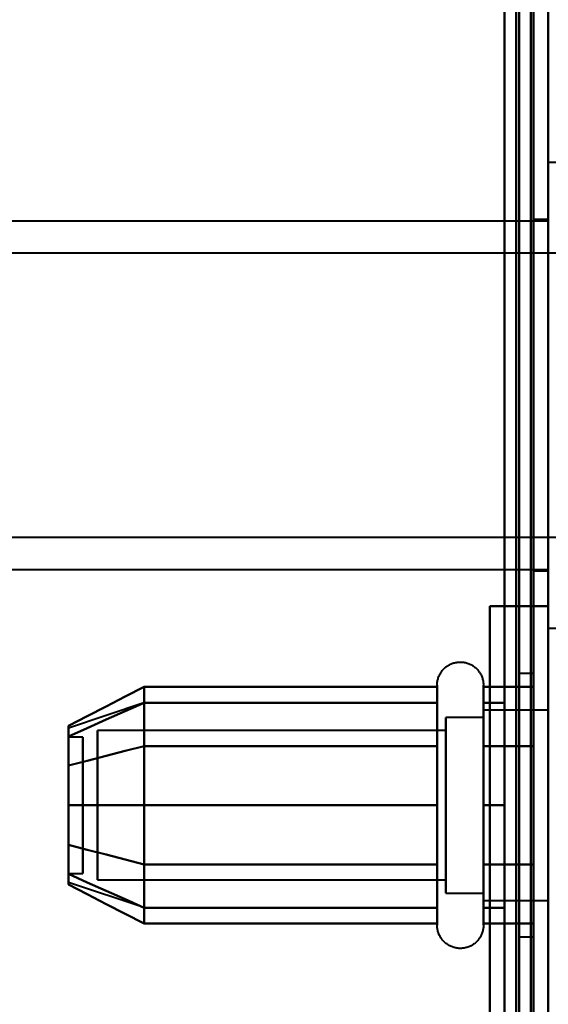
# Model space of a CAD drawing. Header units: millimetres. Extents: x -1352 to 2139, y -120 to 1046.
# Tile 72 of 77: x 567 to 585, y 863 to 896. Entities that reach past the tile are written whole.
import ezdxf

# ---------------------------------------------------------------- set-up
doc = ezdxf.new("R2010")
doc.units = ezdxf.units.MM
doc.layers.add('A-GENM', color=13, linetype='Continuous', lineweight=40)
doc.layers.add('G-IMPT', color=8, linetype='Continuous', lineweight=40)

# ---------------------------------------------------------------- blocks, each defined once
blk = doc.blocks.new('Maintenance r21 - Maintenance r21-755170-Avant')
at = {"layer": 'A-GENM'}
for p, q in [((585, 0), (585, 973.372)), ((585, 973.372), (585, 0))]:
    blk.add_line(p, q, dxfattribs=at)
blk = doc.blocks.new('Souche connecteur circulaire R23 - Souche connecteur circulaire R23-755164-Avant')
at = {"layer": 'A-GENM'}
blk.add_line((585, 927.5), (585, 770), dxfattribs=at)
blk = doc.blocks.new('NEXA 1000 CALQUES_dwg-755156-Avant')
at = {"layer": 'G-IMPT'}
for p, q in [((584.5, 921.872), (584.5, 616.883)), ((584.5, 921.872), (584.5, 604.872)), ((584.5, 604.872), (584.5, 921.872)), ((584.5, 604.872), (584.5, 921.872)), ((585, 604.872), (585, 921.872)), ((585, 921.872), (585, 604.872)), ((585, 921.872), (585, 604.872)), ((586.1, 891.322), (585, 891.322)), ((585, 883.372), (585, 891.322)), ((585, 891.322), (585, 883.372)), ((585, 889.322), (552.5, 889.322)), ((585, 889.372), (584.5, 889.372)), ((584.5, 883.372), (584.5, 889.372)), ((584.5, 889.372), (584.5, 883.372)), ((585, 883.372), (585, 889.372)), ((585, 889.322), (585, 883.372)), ((586.1, 888.222), (565.1, 888.222)), ((584.5, 877.372), (584.5, 883.372)), ((584.5, 883.372), (584.5, 877.372)), ((585, 883.372), (585, 877.422)), ((585, 875.422), (585, 883.372)), ((585, 877.372), (585, 883.372)), ((585, 883.372), (585, 875.422)), ((585, 882.872), (585, 878.194)), ((565.1, 878.522), (586.1, 878.522)), ((585, 878.194), (585, 808.194)), ((552.5, 877.422), (585, 877.422)), ((584.5, 877.372), (585, 877.372)), ((585, 876.172), (584.4, 876.172)), ((584.4, 876.172), (585, 876.172)), ((585, 875.422), (586.1, 875.422)), ((584.5, 873.872), (584, 873.872)), ((584, 873.872), (584, 869.372)), ((584, 869.372), (584, 873.872)), ((584.5, 873.872), (584.5, 864.872)), ((584.5, 873.872), (584.5, 864.872)), ((584.5, 869.372), (584.5, 873.872)), ((581.204, 871.422), (581.204, 873.472)), ((581.204, 871.422), (581.204, 873.472)), ((582.785, 873.472), (582.785, 871.422)), ((582.785, 873.472), (582.785, 871.422)), ((571.189, 872.867), (568.611, 872.008)), ((581.204, 865.272), (581.204, 872.923)), ((581.204, 867.322), (581.204, 872.923)), ((582.785, 872.923), (582.785, 865.272)), ((582.785, 872.923), (582.785, 867.322)), ((582.785, 872.372), (581.5, 872.372)), ((582.785, 872.372), (581.5, 872.372)), ((581.5, 872.372), (581.5, 870.872)), ((581.5, 866.774), (581.5, 872.372)), ((581.5, 872.372), (581.5, 870.872)), ((581.5, 867.872), (581.5, 872.372)), ((585, 872.622), (582.785, 872.622)), ((585, 872.622), (582.785, 872.622)), ((582.785, 872.622), (582.785, 870.997)), ((582.785, 867.747), (582.785, 872.622)), ((582.785, 872.622), (582.785, 870.997)), ((582.785, 866.558), (582.785, 872.622)), ((582.785, 867.872), (582.785, 872.372)), ((582.785, 872.372), (582.785, 867.872)), ((582.785, 872.372), (582.785, 866.774)), ((582.785, 866.774), (582.785, 872.372)), ((582.785, 872.187), (582.785, 866.122)), ((582.785, 872.187), (582.785, 867.747)), ((582.785, 866.122), (582.785, 872.187)), ((569.111, 871.702), (568.611, 871.702)), ((569.111, 871.702), (568.611, 871.702)), ((568.611, 867.054), (568.611, 871.702)), ((568.611, 871.702), (568.611, 867.054)), ((568.611, 867.248), (568.611, 871.702)), ((568.611, 871.702), (568.611, 867.248)), ((568.611, 867.042), (568.611, 871.691)), ((568.611, 871.691), (568.611, 867.042)), ((569.111, 867.054), (569.111, 871.702)), ((569.111, 871.702), (569.111, 867.054)), ((569.111, 871.702), (569.111, 867.248)), ((569.111, 867.248), (569.111, 871.702)), ((569.111, 867.042), (569.111, 871.691)), ((569.111, 871.691), (569.111, 867.042)), ((581.5, 871.921), (569.611, 871.921)), ((581.5, 871.921), (569.611, 871.921)), ((569.611, 867.165), (569.611, 871.921)), ((569.611, 871.921), (569.611, 867.165)), ((569.611, 871.921), (569.611, 868.098)), ((569.611, 868.098), (569.611, 871.921)), ((581.5, 871.97), (581.5, 867.872)), ((581.5, 866.372), (581.5, 871.97)), ((581.5, 871.97), (581.5, 866.372)), ((581.5, 867.165), (581.5, 871.921)), ((581.5, 871.921), (581.5, 867.165)), ((581.5, 871.921), (581.5, 868.098)), ((581.5, 868.098), (581.5, 871.921)), ((582.785, 871.97), (582.785, 866.372)), ((582.785, 866.372), (582.785, 871.97)), ((568.611, 867.042), (568.611, 871.496)), ((568.611, 871.496), (568.611, 867.042)), ((569.111, 871.496), (569.111, 867.042)), ((569.111, 867.042), (569.111, 871.496)), ((569.611, 866.824), (569.611, 871.579)), ((569.611, 871.579), (569.611, 866.824)), ((581.204, 865.822), (581.204, 871.422)), ((581.204, 865.272), (581.204, 871.422)), ((581.5, 866.824), (581.5, 871.579)), ((581.5, 871.579), (581.5, 866.824)), ((582.785, 871.422), (582.785, 865.822)), ((582.785, 871.422), (582.785, 865.272)), ((582.785, 870.997), (582.785, 866.558)), ((582.785, 866.122), (582.785, 870.997)), ((582.785, 870.997), (582.785, 866.122)), ((581.5, 870.872), (581.5, 866.372)), ((581.5, 870.872), (581.5, 866.774)), ((581.5, 866.372), (581.5, 870.872)), ((582.785, 866.372), (582.785, 870.872)), ((582.785, 870.872), (582.785, 866.372)), ((569.611, 870.646), (569.611, 866.824)), ((569.611, 866.824), (569.611, 870.646)), ((581.5, 870.646), (581.5, 866.824)), ((581.5, 866.824), (581.5, 870.646)), ((584, 869.372), (584, 864.872)), ((584, 864.872), (584, 869.372)), ((584.5, 864.872), (584.5, 869.372)), ((584.5, 864.872), (584.5, 869.372)), ((568.611, 867.042), (569.111, 867.042)), ((568.611, 867.042), (569.111, 867.042)), ((571.189, 865.877), (568.611, 866.737)), ((569.611, 866.824), (581.5, 866.824)), ((569.611, 866.824), (581.5, 866.824)), ((581.5, 866.372), (582.785, 866.372)), ((581.5, 866.372), (582.785, 866.372)), ((582.785, 866.122), (585, 866.122)), ((582.785, 866.122), (585, 866.122)), ((584, 864.872), (584.5, 864.872))]:
    blk.add_line(p, q, dxfattribs=at)
at = {"layer": 'G-IMPT', "flags": 128}
for points in [[(584.4, 972.772), (584.4, 761.822), (584.4, 550.872), (584.4, 339.922), (584.4, 128.972)], [(584.4, 972.772), (584.4, 761.822), (584.4, 550.872), (584.4, 339.922), (584.4, 128.972)], [(584.4, 128.972), (584.4, 339.922), (584.4, 550.872), (584.4, 761.822), (584.4, 972.772)], [(584.5, 128.972), (584.5, 339.922), (584.5, 550.872), (584.5, 761.822), (584.5, 972.772)], [(585, 972.772), (585, 948.622), (585, 924.472), (585, 900.322), (585, 876.172)], [(585, 128.972), (585, 339.922), (585, 550.872), (585, 761.822), (585, 972.772)], [(583.9, 129.472), (583.9, 340.172), (583.9, 550.872), (583.9, 761.572), (583.9, 972.272)], [(583.9, 129.472), (583.9, 340.172), (583.9, 550.872), (583.9, 761.572), (583.9, 972.272)], [(583.9, 972.272), (583.9, 761.572), (583.9, 550.872), (583.9, 340.172), (583.9, 129.472)], [(584, 972.272), (584, 761.572), (584, 550.872), (584, 340.172), (584, 129.472)], [(584, 129.472), (584, 340.172), (584, 550.872), (584, 761.572), (584, 972.272)], [(584, 972.272), (584, 761.572), (584, 550.872), (584, 340.172), (584, 129.472)], [(584.5, 972.272), (584.5, 761.572), (584.5, 550.872), (584.5, 340.172), (584.5, 129.472)], [(584.5, 129.472), (584.5, 340.172), (584.5, 550.872), (584.5, 761.572), (584.5, 972.272)], [(584.5, 129.472), (584.5, 340.172), (584.5, 550.872), (584.5, 761.572), (584.5, 972.272)], [(584.5, 972.272), (584.5, 761.572), (584.5, 550.872), (584.5, 340.172), (584.5, 129.472)], [(584.5, 972.272), (584.5, 761.572), (584.5, 550.872), (584.5, 340.172), (584.5, 129.472)], [(584.5, 129.472), (584.5, 340.172), (584.5, 550.872), (584.5, 761.572), (584.5, 972.272)], [(584.4, 937.772), (584.4, 922.372), (584.4, 906.972), (584.4, 891.572), (584.4, 876.172)], [(584.4, 876.172), (584.4, 891.572), (584.4, 906.972), (584.4, 922.372), (584.4, 937.772)], [(584.4, 937.772), (584.4, 922.372), (584.4, 906.972), (584.4, 891.572), (584.4, 876.172)], [(584.4, 128.972), (584.4, 331.172), (584.4, 533.372), (584.4, 735.572), (584.4, 937.772)], [(584.4, 128.972), (584.4, 331.172), (584.4, 533.372), (584.4, 735.572), (584.4, 937.772)], [(584.4, 937.772), (584.4, 735.572), (584.4, 533.372), (584.4, 331.172), (584.4, 128.972)], [(584.5, 876.172), (584.5, 891.572), (584.5, 906.972), (584.5, 922.372), (584.5, 937.772)], [(584.5, 937.772), (584.5, 735.572), (584.5, 533.372), (584.5, 331.172), (584.5, 128.972)], [(585, 876.172), (585, 891.572), (585, 906.972), (585, 922.372), (585, 937.772)], [(585, 937.772), (585, 735.572), (585, 533.372), (585, 331.172), (585, 128.972)], [(585, 128.972), (585, 331.172), (585, 533.372), (585, 735.572), (585, 937.772)], [(585, 937.772), (585, 922.372), (585, 906.972), (585, 891.572), (585, 876.172)], [(583.5, 937.272), (583.5, 735.322), (583.5, 533.372), (583.5, 331.422), (583.5, 129.472)], [(583.5, 129.472), (583.5, 331.422), (583.5, 533.372), (583.5, 735.322), (583.5, 937.272)], [(583.5, 937.272), (583.5, 921.997), (583.5, 906.722), (583.5, 891.447), (583.5, 876.172)], [(583.5, 876.172), (583.5, 891.447), (583.5, 906.722), (583.5, 921.997), (583.5, 937.272)], [(583.5, 937.272), (583.5, 921.997), (583.5, 906.722), (583.5, 891.447), (583.5, 876.172)], [(583.5, 129.472), (583.5, 331.422), (583.5, 533.372), (583.5, 735.322), (583.5, 937.272)], [(583.5, 876.172), (583.5, 891.447), (583.5, 906.722), (583.5, 921.997), (583.5, 937.272)], [(583.5, 937.272), (583.5, 735.322), (583.5, 533.372), (583.5, 331.422), (583.5, 129.472)], [(583.5, 903.372), (583.5, 873.372), (583.5, 843.372), (583.5, 813.372), (583.5, 783.372)], [(583.5, 783.372), (583.5, 813.372), (583.5, 843.372), (583.5, 873.372), (583.5, 903.372)], [(583.5, 903.372), (583.5, 873.372), (583.5, 843.372), (583.5, 813.372), (583.5, 783.372)], [(583.5, 783.372), (583.5, 813.372), (583.5, 843.372), (583.5, 873.372), (583.5, 903.372)], [(584.5, 783.372), (584.5, 813.372), (584.5, 843.372), (584.5, 873.372), (584.5, 903.372)], [(584.5, 903.372), (584.5, 873.372), (584.5, 843.372), (584.5, 813.372), (584.5, 783.372)], [(584.5, 783.372), (584.5, 813.372), (584.5, 843.372), (584.5, 873.372), (584.5, 903.372)], [(584.5, 903.372), (584.5, 873.372), (584.5, 843.372), (584.5, 813.372), (584.5, 783.372)], [(585, 803.872), (585, 823.622), (585, 843.372), (585, 863.122), (585, 882.872)], [(584.5, 876.172), (584.125, 876.172), (583.75, 876.172), (583.375, 876.172), (583, 876.172)], [(583, 876.172), (583.125, 876.172), (583.25, 876.172), (583.375, 876.172), (583.5, 876.172)], [(583, 876.172), (583.375, 876.172), (583.75, 876.172), (584.125, 876.172), (584.5, 876.172)], [(583, 810.572), (583, 826.972), (583, 843.372), (583, 859.772), (583, 876.172)], [(583.5, 876.172), (583.375, 876.172), (583.25, 876.172), (583.125, 876.172), (583, 876.172)], [(583, 876.172), (583, 859.772), (583, 843.372), (583, 826.972), (583, 810.572)], [(583, 810.572), (583, 826.972), (583, 843.372), (583, 859.772), (583, 876.172)], [(583, 876.172), (583.35, 876.172), (583.7, 876.172), (584.05, 876.172), (584.4, 876.172)], [(585, 876.172), (584.5, 876.172), (584, 876.172), (583.5, 876.172), (583, 876.172)], [(583, 876.172), (583, 859.772), (583, 843.372), (583, 826.972), (583, 810.572)], [(583, 876.172), (583, 859.772), (583, 843.372), (583, 826.972), (583, 810.572)], [(583, 810.572), (583, 826.972), (583, 843.372), (583, 859.772), (583, 876.172)], [(584.4, 876.172), (584.05, 876.172), (583.7, 876.172), (583.35, 876.172), (583, 876.172)], [(583, 876.172), (583.5, 876.172), (584, 876.172), (584.5, 876.172), (585, 876.172)], [(583.5, 876.172), (583.738, 876.172), (583.975, 876.172), (584.213, 876.172), (584.45, 876.172)], [(584.4, 876.172), (584.175, 876.172), (583.95, 876.172), (583.725, 876.172), (583.5, 876.172)], [(584.45, 876.172), (584.463, 876.172), (584.475, 876.172), (584.488, 876.172), (584.5, 876.172)], [(584.5, 876.172), (584.5, 859.772), (584.5, 843.372), (584.5, 826.972), (584.5, 810.572)], [(584.5, 810.572), (584.5, 826.972), (584.5, 843.372), (584.5, 859.772), (584.5, 876.172)], [(585, 876.172), (585, 859.772), (585, 843.372), (585, 826.972), (585, 810.572)], [(585, 876.172), (585, 859.772), (585, 843.372), (585, 826.972), (585, 810.572)], [(581.204, 873.472), (581.205, 873.504), (581.207, 873.535), (581.21, 873.567), (581.214, 873.598), (581.22, 873.629), (581.227, 873.66), (581.235, 873.691), (581.244, 873.721), (581.255, 873.751), (581.267, 873.78), (581.28, 873.809), (581.294, 873.837), (581.309, 873.865), (581.325, 873.892), (581.342, 873.919), (581.361, 873.944), (581.38, 873.969), (581.4, 873.993), (581.422, 874.017), (581.444, 874.039), (581.467, 874.061), (581.491, 874.082), (581.516, 874.101), (581.541, 874.12), (581.568, 874.137), (581.595, 874.154), (581.622, 874.169), (581.65, 874.184), (581.679, 874.197), (581.708, 874.209), (581.738, 874.22), (581.768, 874.23), (581.799, 874.238), (581.829, 874.245), (581.86, 874.251), (581.892, 874.256), (581.923, 874.259), (581.955, 874.262), (581.986, 874.263), (582.018, 874.262), (582.049, 874.261), (582.081, 874.258), (582.112, 874.254), (582.143, 874.249), (582.174, 874.242), (582.205, 874.234), (582.235, 874.225), (582.265, 874.215), (582.295, 874.204), (582.324, 874.191), (582.352, 874.177), (582.38, 874.162), (582.407, 874.146), (582.434, 874.129), (582.46, 874.111), (582.485, 874.092), (582.509, 874.072), (582.533, 874.051), (582.556, 874.029), (582.578, 874.006), (582.598, 873.982), (582.618, 873.958), (582.637, 873.933), (582.655, 873.907), (582.672, 873.88), (582.688, 873.852), (582.702, 873.824), (582.716, 873.796), (582.728, 873.767), (582.739, 873.737), (582.749, 873.707), (582.758, 873.677), (582.766, 873.646), (582.772, 873.615), (582.777, 873.584), (582.781, 873.552), (582.784, 873.521), (582.785, 873.489), (582.785, 873.472)], [(581.204, 873.472), (581.205, 873.504), (581.207, 873.535), (581.21, 873.567), (581.214, 873.598), (581.22, 873.629), (581.227, 873.66), (581.235, 873.691), (581.244, 873.721), (581.255, 873.751), (581.267, 873.78), (581.28, 873.809), (581.294, 873.837), (581.309, 873.865), (581.325, 873.892), (581.342, 873.919), (581.361, 873.944), (581.38, 873.969), (581.4, 873.993), (581.422, 874.017), (581.444, 874.039), (581.467, 874.061), (581.491, 874.082), (581.516, 874.101), (581.541, 874.12), (581.568, 874.137), (581.595, 874.154), (581.622, 874.169), (581.65, 874.184), (581.679, 874.197), (581.708, 874.209), (581.738, 874.22), (581.768, 874.23), (581.799, 874.238), (581.829, 874.245), (581.86, 874.251), (581.892, 874.256), (581.923, 874.259), (581.955, 874.262), (581.986, 874.263), (582.018, 874.262), (582.049, 874.261), (582.081, 874.258), (582.112, 874.254), (582.143, 874.249), (582.174, 874.242), (582.205, 874.234), (582.235, 874.225), (582.265, 874.215), (582.295, 874.204), (582.324, 874.191), (582.352, 874.177), (582.38, 874.162), (582.407, 874.146), (582.434, 874.129), (582.46, 874.111), (582.485, 874.092), (582.509, 874.072), (582.533, 874.051), (582.556, 874.029), (582.578, 874.006), (582.598, 873.982), (582.618, 873.958), (582.637, 873.933), (582.655, 873.907), (582.672, 873.88), (582.688, 873.852), (582.702, 873.824), (582.716, 873.796), (582.728, 873.767), (582.739, 873.737), (582.749, 873.707), (582.758, 873.677), (582.766, 873.646), (582.772, 873.615), (582.777, 873.584), (582.781, 873.552), (582.784, 873.521), (582.785, 873.489), (582.785, 873.472)], [(571.204, 873.414), (570.556, 873.081), (569.908, 872.748), (569.259, 872.414), (568.611, 872.081)], [(568.611, 872.081), (569.259, 872.414), (569.908, 872.748), (570.556, 873.081), (571.204, 873.414)], [(571.204, 871.393), (571.204, 871.898), (571.204, 872.403), (571.204, 872.909), (571.204, 873.414)], [(571.204, 873.414), (573.704, 873.414), (576.204, 873.414), (578.704, 873.414), (581.204, 873.414)], [(571.204, 873.414), (571.204, 872.909), (571.204, 872.403), (571.204, 871.898), (571.204, 871.393)], [(581.204, 873.414), (578.704, 873.414), (576.204, 873.414), (573.704, 873.414), (571.204, 873.414)], [(571.204, 871.393), (571.204, 871.898), (571.204, 872.403), (571.204, 872.909), (571.204, 873.414)], [(571.204, 873.414), (571.204, 872.909), (571.204, 872.403), (571.204, 871.898), (571.204, 871.393)], [(581.204, 873.472), (581.204, 873.469), (581.204, 873.459), (581.204, 873.443), (581.204, 873.42), (581.204, 873.391), (581.204, 873.355), (581.204, 873.313), (581.204, 873.264), (581.204, 873.209), (581.204, 873.149), (581.204, 873.082), (581.204, 873.009), (581.204, 872.93), (581.204, 872.923)], [(581.204, 865.822), (581.204, 865.906), (581.204, 865.997), (581.204, 866.093), (581.204, 866.194), (581.204, 866.3), (581.204, 866.411), (581.204, 866.526), (581.204, 866.647), (581.204, 866.771), (581.204, 866.9), (581.204, 867.033), (581.204, 867.169), (581.204, 867.31), (581.204, 867.453), (581.204, 867.599), (581.204, 867.749), (581.204, 867.9), (581.204, 868.055), (581.204, 868.211), (581.204, 868.369), (581.204, 868.529), (581.204, 868.69), (581.204, 868.852), (581.204, 869.015), (581.204, 869.179), (581.204, 869.343), (581.204, 869.507), (581.204, 869.671), (581.204, 869.834), (581.204, 869.996), (581.204, 870.158), (581.204, 870.318), (581.204, 870.477), (581.204, 870.634), (581.204, 870.789), (581.204, 870.942), (581.204, 871.092), (581.204, 871.239), (581.204, 871.384), (581.204, 871.525), (581.204, 871.663), (581.204, 871.797), (581.204, 871.927), (581.204, 872.054), (581.204, 872.175), (581.204, 872.293), (581.204, 872.406), (581.204, 872.513), (581.204, 872.616), (581.204, 872.714), (581.204, 872.806), (581.204, 872.893), (581.204, 872.974), (581.204, 873.05), (581.204, 873.119), (581.204, 873.183), (581.204, 873.24), (581.204, 873.292), (581.204, 873.337), (581.204, 873.375), (581.204, 873.408), (581.204, 873.433), (581.204, 873.453), (581.204, 873.465), (581.204, 873.472), (581.204, 873.472)], [(581.204, 873.472), (581.204, 873.469), (581.204, 873.459), (581.204, 873.443), (581.204, 873.42), (581.204, 873.391), (581.204, 873.355), (581.204, 873.313), (581.204, 873.264), (581.204, 873.209), (581.204, 873.149), (581.204, 873.082), (581.204, 873.009), (581.204, 872.93), (581.204, 872.846), (581.204, 872.756), (581.204, 872.661), (581.204, 872.56), (581.204, 872.455), (581.204, 872.344), (581.204, 872.229), (581.204, 872.109), (581.204, 871.985), (581.204, 871.856), (581.204, 871.724), (581.204, 871.588), (581.204, 871.448), (581.204, 871.422)], [(581.204, 867.322), (581.204, 867.466), (581.204, 867.613), (581.204, 867.762), (581.204, 867.914), (581.204, 868.069), (581.204, 868.225), (581.204, 868.383), (581.204, 868.543), (581.204, 868.705), (581.204, 868.867), (581.204, 869.03), (581.204, 869.194), (581.204, 869.358), (581.204, 869.522), (581.204, 869.685), (581.204, 869.848), (581.204, 870.011), (581.204, 870.172), (581.204, 870.333), (581.204, 870.491), (581.204, 870.648), (581.204, 870.803), (581.204, 870.955), (581.204, 871.105), (581.204, 871.252), (581.204, 871.397), (581.204, 871.538), (581.204, 871.675), (581.204, 871.809), (581.204, 871.939), (581.204, 872.065), (581.204, 872.186), (581.204, 872.303), (581.204, 872.415), (581.204, 872.523), (581.204, 872.625), (581.204, 872.723), (581.204, 872.814), (581.204, 872.901), (581.204, 872.981), (581.204, 873.056), (581.204, 873.125), (581.204, 873.188), (581.204, 873.245), (581.204, 873.296), (581.204, 873.34), (581.204, 873.378), (581.204, 873.41), (581.204, 873.435), (581.204, 873.454), (581.204, 873.466), (581.204, 873.472)], [(581.204, 873.414), (581.204, 872.909), (581.204, 872.403), (581.204, 871.898), (581.204, 871.393)], [(581.204, 871.393), (581.204, 871.898), (581.204, 872.403), (581.204, 872.909), (581.204, 873.414)], [(582.785, 873.472), (582.785, 873.469), (582.785, 873.459), (582.785, 873.443), (582.785, 873.42), (582.785, 873.391), (582.785, 873.355), (582.785, 873.313), (582.785, 873.264), (582.785, 873.209), (582.785, 873.149), (582.785, 873.082), (582.785, 873.009), (582.785, 872.93), (582.785, 872.846), (582.785, 872.756), (582.785, 872.661), (582.785, 872.56), (582.785, 872.455), (582.785, 872.344), (582.785, 872.229), (582.785, 872.109), (582.785, 871.985), (582.785, 871.856), (582.785, 871.724), (582.785, 871.588), (582.785, 871.448), (582.785, 871.305), (582.785, 871.159), (582.785, 871.01), (582.785, 870.858), (582.785, 870.704), (582.785, 870.548), (582.785, 870.39), (582.785, 870.23), (582.785, 870.069), (582.785, 869.907), (582.785, 869.744), (582.785, 869.58), (582.785, 869.417), (582.785, 869.253), (582.785, 869.089), (582.785, 868.925), (582.785, 868.763), (582.785, 868.601), (582.785, 868.441), (582.785, 868.282), (582.785, 868.125), (582.785, 867.969), (582.785, 867.817), (582.785, 867.666), (582.785, 867.518), (582.785, 867.374), (582.785, 867.232), (582.785, 867.094), (582.785, 866.959), (582.785, 866.829), (582.785, 866.702), (582.785, 866.58), (582.785, 866.462), (582.785, 866.349), (582.785, 866.241), (582.785, 866.137), (582.785, 866.039), (582.785, 865.946), (582.785, 865.859), (582.785, 865.822)], [(582.785, 872.923), (582.785, 873.002), (582.785, 873.075), (582.785, 873.143), (582.785, 873.204), (582.785, 873.26), (582.785, 873.309), (582.785, 873.351), (582.785, 873.388), (582.785, 873.418), (582.785, 873.441), (582.785, 873.458), (582.785, 873.468), (582.785, 873.472)], [(582.785, 873.472), (582.785, 873.469), (582.785, 873.459), (582.785, 873.443), (582.785, 873.42), (582.785, 873.391), (582.785, 873.355), (582.785, 873.313), (582.785, 873.264), (582.785, 873.209), (582.785, 873.149), (582.785, 873.082), (582.785, 873.009), (582.785, 872.93), (582.785, 872.846), (582.785, 872.756), (582.785, 872.661), (582.785, 872.56), (582.785, 872.455), (582.785, 872.344), (582.785, 872.229), (582.785, 872.109), (582.785, 871.985), (582.785, 871.856), (582.785, 871.724), (582.785, 871.588), (582.785, 871.448), (582.785, 871.305), (582.785, 871.159), (582.785, 871.01), (582.785, 870.858), (582.785, 870.704), (582.785, 870.548), (582.785, 870.39), (582.785, 870.23), (582.785, 870.069), (582.785, 869.907), (582.785, 869.744), (582.785, 869.58), (582.785, 869.417), (582.785, 869.253), (582.785, 869.089), (582.785, 868.925), (582.785, 868.763), (582.785, 868.601), (582.785, 868.441), (582.785, 868.282), (582.785, 868.125), (582.785, 867.969), (582.785, 867.817), (582.785, 867.666), (582.785, 867.518), (582.785, 867.374), (582.785, 867.322)], [(582.785, 871.422), (582.785, 871.563), (582.785, 871.7), (582.785, 871.833), (582.785, 871.962), (582.785, 872.087), (582.785, 872.208), (582.785, 872.324), (582.785, 872.435), (582.785, 872.542), (582.785, 872.643), (582.785, 872.739), (582.785, 872.83), (582.785, 872.916), (582.785, 872.995), (582.785, 873.069), (582.785, 873.137), (582.785, 873.199), (582.785, 873.255), (582.785, 873.304), (582.785, 873.348), (582.785, 873.385), (582.785, 873.415), (582.785, 873.439), (582.785, 873.457), (582.785, 873.468), (582.785, 873.472)], [(584.5, 873.414), (584.071, 873.414), (583.643, 873.414), (583.214, 873.414), (582.785, 873.414)], [(582.785, 873.414), (582.785, 872.909), (582.785, 872.403), (582.785, 871.898), (582.785, 871.393)], [(582.785, 871.393), (582.785, 871.898), (582.785, 872.403), (582.785, 872.909), (582.785, 873.414)], [(582.785, 873.414), (583.214, 873.414), (583.643, 873.414), (584.071, 873.414), (584.5, 873.414)], [(584.5, 871.393), (584.5, 871.898), (584.5, 872.403), (584.5, 872.909), (584.5, 873.414)], [(584.5, 873.414), (584.5, 872.909), (584.5, 872.403), (584.5, 871.898), (584.5, 871.393)], [(584.5, 871.393), (584.5, 871.898), (584.5, 872.403), (584.5, 872.909), (584.5, 873.414)], [(584.5, 873.414), (584.5, 872.909), (584.5, 872.403), (584.5, 871.898), (584.5, 871.393)], [(568.611, 871.718), (569.259, 872.007), (569.908, 872.295), (570.556, 872.584), (571.204, 872.872)], [(568.611, 871.718), (569.259, 872.007), (569.908, 872.295), (570.556, 872.584), (571.204, 872.872)], [(571.204, 872.872), (570.556, 872.584), (569.908, 872.295), (569.259, 872.007), (568.611, 871.718)], [(571.204, 872.872), (570.556, 872.584), (569.908, 872.295), (569.259, 872.007), (568.611, 871.718)], [(571.204, 869.372), (571.204, 870.247), (571.204, 871.122), (571.204, 871.997), (571.204, 872.872)], [(571.204, 872.872), (573.704, 872.872), (576.204, 872.872), (578.704, 872.872), (581.204, 872.872)], [(571.204, 872.872), (573.704, 872.872), (576.204, 872.872), (578.704, 872.872), (581.204, 872.872)], [(581.204, 872.872), (578.704, 872.872), (576.204, 872.872), (573.704, 872.872), (571.204, 872.872)], [(571.204, 872.872), (571.204, 871.997), (571.204, 871.122), (571.204, 870.247), (571.204, 869.372)], [(581.204, 872.872), (578.704, 872.872), (576.204, 872.872), (573.704, 872.872), (571.204, 872.872)], [(571.204, 872.872), (571.204, 871.997), (571.204, 871.122), (571.204, 870.247), (571.204, 869.372)], [(571.204, 869.372), (571.204, 870.247), (571.204, 871.122), (571.204, 871.997), (571.204, 872.872)], [(581.204, 872.923), (581.204, 872.838), (581.204, 872.748), (581.204, 872.652), (581.204, 872.551), (581.204, 872.445), (581.204, 872.334), (581.204, 872.218), (581.204, 872.098), (581.204, 871.973), (581.204, 871.844), (581.204, 871.712), (581.204, 871.575), (581.204, 871.435), (581.204, 871.292), (581.204, 871.145), (581.204, 870.996), (581.204, 870.844), (581.204, 870.69), (581.204, 870.534), (581.204, 870.376), (581.204, 870.216), (581.204, 870.055), (581.204, 869.892), (581.204, 869.729), (581.204, 869.566), (581.204, 869.402), (581.204, 869.238), (581.204, 869.074), (581.204, 868.911), (581.204, 868.748), (581.204, 868.587), (581.204, 868.426), (581.204, 868.268), (581.204, 868.111), (581.204, 867.956), (581.204, 867.803), (581.204, 867.653), (581.204, 867.505), (581.204, 867.361), (581.204, 867.219), (581.204, 867.082), (581.204, 866.948), (581.204, 866.817), (581.204, 866.691), (581.204, 866.569), (581.204, 866.452), (581.204, 866.339), (581.204, 866.231), (581.204, 866.128), (581.204, 866.031), (581.204, 865.938), (581.204, 865.851), (581.204, 865.77), (581.204, 865.695), (581.204, 865.625), (581.204, 865.562), (581.204, 865.504), (581.204, 865.453), (581.204, 865.408), (581.204, 865.369), (581.204, 865.337), (581.204, 865.311), (581.204, 865.292), (581.204, 865.279), (581.204, 865.273), (581.204, 865.272)], [(581.204, 872.872), (581.204, 871.997), (581.204, 871.122), (581.204, 870.247), (581.204, 869.372)], [(581.204, 869.372), (581.204, 870.247), (581.204, 871.122), (581.204, 871.997), (581.204, 872.872)], [(582.785, 865.272), (582.785, 865.276), (582.785, 865.285), (582.785, 865.302), (582.785, 865.325), (582.785, 865.354), (582.785, 865.39), (582.785, 865.432), (582.785, 865.48), (582.785, 865.535), (582.785, 865.596), (582.785, 865.663), (582.785, 865.736), (582.785, 865.814), (582.785, 865.899), (582.785, 865.988), (582.785, 866.084), (582.785, 866.184), (582.785, 866.29), (582.785, 866.4), (582.785, 866.516), (582.785, 866.636), (582.785, 866.76), (582.785, 866.888), (582.785, 867.021), (582.785, 867.157), (582.785, 867.297), (582.785, 867.44), (582.785, 867.586), (582.785, 867.735), (582.785, 867.887), (582.785, 868.041), (582.785, 868.197), (582.785, 868.355), (582.785, 868.514), (582.785, 868.675), (582.785, 868.838), (582.785, 869.001), (582.785, 869.164), (582.785, 869.328), (582.785, 869.492), (582.785, 869.656), (582.785, 869.819), (582.785, 869.982), (582.785, 870.143), (582.785, 870.304), (582.785, 870.463), (582.785, 870.62), (582.785, 870.775), (582.785, 870.928), (582.785, 871.079), (582.785, 871.226), (582.785, 871.371), (582.785, 871.513), (582.785, 871.651), (582.785, 871.785), (582.785, 871.916), (582.785, 872.042), (582.785, 872.165), (582.785, 872.282), (582.785, 872.396), (582.785, 872.504), (582.785, 872.607), (582.785, 872.705), (582.785, 872.798), (582.785, 872.886), (582.785, 872.923)], [(582.785, 869.372), (582.785, 870.247), (582.785, 871.122), (582.785, 871.997), (582.785, 872.872)], [(582.785, 872.872), (582.964, 872.872), (583.143, 872.872), (583.321, 872.872), (583.5, 872.872)], [(583.5, 872.872), (583.321, 872.872), (583.143, 872.872), (582.964, 872.872), (582.785, 872.872)], [(582.785, 872.872), (582.964, 872.872), (583.143, 872.872), (583.321, 872.872), (583.5, 872.872)], [(583.5, 872.872), (583.321, 872.872), (583.143, 872.872), (582.964, 872.872), (582.785, 872.872)], [(582.785, 872.872), (582.785, 871.997), (582.785, 871.122), (582.785, 870.247), (582.785, 869.372)], [(583.5, 872.872), (583.5, 871.997), (583.5, 871.122), (583.5, 870.247), (583.5, 869.372)], [(583.5, 869.372), (583.5, 870.247), (583.5, 871.122), (583.5, 871.997), (583.5, 872.872)], [(583.5, 869.372), (583.5, 870.247), (583.5, 871.122), (583.5, 871.997), (583.5, 872.872)], [(583.5, 872.872), (583.5, 871.997), (583.5, 871.122), (583.5, 870.247), (583.5, 869.372)], [(568.611, 870.727), (569.259, 870.893), (569.908, 871.06), (570.556, 871.226), (571.204, 871.393)], [(571.204, 871.393), (570.556, 871.226), (569.908, 871.06), (569.259, 870.893), (568.611, 870.727)], [(568.611, 870.727), (569.259, 870.893), (569.908, 871.06), (570.556, 871.226), (571.204, 871.393)], [(571.204, 871.393), (570.556, 871.226), (569.908, 871.06), (569.259, 870.893), (568.611, 870.727)], [(581.204, 871.393), (578.704, 871.393), (576.204, 871.393), (573.704, 871.393), (571.204, 871.393)], [(571.204, 867.352), (571.204, 868.362), (571.204, 869.372), (571.204, 870.383), (571.204, 871.393)], [(571.204, 871.393), (573.704, 871.393), (576.204, 871.393), (578.704, 871.393), (581.204, 871.393)], [(571.204, 871.393), (571.204, 870.383), (571.204, 869.372), (571.204, 868.362), (571.204, 867.352)], [(581.204, 871.393), (578.704, 871.393), (576.204, 871.393), (573.704, 871.393), (571.204, 871.393)], [(571.204, 871.393), (573.704, 871.393), (576.204, 871.393), (578.704, 871.393), (581.204, 871.393)], [(571.204, 871.393), (571.204, 870.383), (571.204, 869.372), (571.204, 868.362), (571.204, 867.352)], [(571.204, 867.352), (571.204, 868.362), (571.204, 869.372), (571.204, 870.383), (571.204, 871.393)], [(581.204, 871.422), (581.204, 871.279), (581.204, 871.132), (581.204, 870.982), (581.204, 870.83), (581.204, 870.676), (581.204, 870.52), (581.204, 870.361), (581.204, 870.201), (581.204, 870.04), (581.204, 869.878), (581.204, 869.715), (581.204, 869.551), (581.204, 869.387), (581.204, 869.223), (581.204, 869.059), (581.204, 868.896), (581.204, 868.734), (581.204, 868.572), (581.204, 868.412), (581.204, 868.253), (581.204, 868.097), (581.204, 867.942), (581.204, 867.789), (581.204, 867.639), (581.204, 867.492), (581.204, 867.348), (581.204, 867.207), (581.204, 867.069), (581.204, 866.936), (581.204, 866.806), (581.204, 866.68), (581.204, 866.558), (581.204, 866.441), (581.204, 866.329), (581.204, 866.222), (581.204, 866.119), (581.204, 866.022), (581.204, 865.93), (581.204, 865.844), (581.204, 865.763), (581.204, 865.688), (581.204, 865.619), (581.204, 865.556), (581.204, 865.499), (581.204, 865.449), (581.204, 865.404), (581.204, 865.366), (581.204, 865.334), (581.204, 865.309), (581.204, 865.291), (581.204, 865.278), (581.204, 865.273)], [(581.204, 871.393), (581.204, 870.383), (581.204, 869.372), (581.204, 868.362), (581.204, 867.352)], [(581.204, 867.352), (581.204, 868.362), (581.204, 869.372), (581.204, 870.383), (581.204, 871.393)], [(582.785, 865.272), (582.785, 865.276), (582.785, 865.285), (582.785, 865.302), (582.785, 865.325), (582.785, 865.354), (582.785, 865.39), (582.785, 865.432), (582.785, 865.48), (582.785, 865.535), (582.785, 865.596), (582.785, 865.663), (582.785, 865.736), (582.785, 865.814), (582.785, 865.899), (582.785, 865.988), (582.785, 866.084), (582.785, 866.184), (582.785, 866.29), (582.785, 866.4), (582.785, 866.516), (582.785, 866.636), (582.785, 866.76), (582.785, 866.888), (582.785, 867.021), (582.785, 867.157), (582.785, 867.297), (582.785, 867.44), (582.785, 867.586), (582.785, 867.735), (582.785, 867.887), (582.785, 868.041), (582.785, 868.197), (582.785, 868.355), (582.785, 868.514), (582.785, 868.675), (582.785, 868.838), (582.785, 869.001), (582.785, 869.164), (582.785, 869.328), (582.785, 869.492), (582.785, 869.656), (582.785, 869.819), (582.785, 869.982), (582.785, 870.143), (582.785, 870.304), (582.785, 870.463), (582.785, 870.62), (582.785, 870.775), (582.785, 870.928), (582.785, 871.079), (582.785, 871.226), (582.785, 871.371), (582.785, 871.422)], [(582.785, 867.352), (582.785, 868.362), (582.785, 869.372), (582.785, 870.383), (582.785, 871.393)], [(582.785, 871.393), (583.214, 871.393), (583.643, 871.393), (584.071, 871.393), (584.5, 871.393)], [(584.5, 871.393), (584.071, 871.393), (583.643, 871.393), (583.214, 871.393), (582.785, 871.393)], [(582.785, 871.393), (582.785, 870.383), (582.785, 869.372), (582.785, 868.362), (582.785, 867.352)], [(582.785, 871.393), (583.214, 871.393), (583.643, 871.393), (584.071, 871.393), (584.5, 871.393)], [(584.5, 871.393), (584.071, 871.393), (583.643, 871.393), (583.214, 871.393), (582.785, 871.393)], [(584.5, 871.393), (584.5, 870.383), (584.5, 869.372), (584.5, 868.362), (584.5, 867.352)], [(584.5, 867.352), (584.5, 868.362), (584.5, 869.372), (584.5, 870.383), (584.5, 871.393)], [(584.5, 867.352), (584.5, 868.362), (584.5, 869.372), (584.5, 870.383), (584.5, 871.393)], [(584.5, 871.393), (584.5, 870.383), (584.5, 869.372), (584.5, 868.362), (584.5, 867.352)], [(571.204, 869.372), (570.556, 869.372), (569.908, 869.372), (569.259, 869.372), (568.611, 869.372)], [(568.611, 869.372), (569.259, 869.372), (569.908, 869.372), (570.556, 869.372), (571.204, 869.372)], [(571.204, 869.372), (570.556, 869.372), (569.908, 869.372), (569.259, 869.372), (568.611, 869.372)], [(568.611, 869.372), (569.259, 869.372), (569.908, 869.372), (570.556, 869.372), (571.204, 869.372)], [(571.204, 869.372), (571.204, 868.497), (571.204, 867.622), (571.204, 866.747), (571.204, 865.872)], [(581.204, 869.372), (578.704, 869.372), (576.204, 869.372), (573.704, 869.372), (571.204, 869.372)], [(571.204, 865.872), (571.204, 866.747), (571.204, 867.622), (571.204, 868.497), (571.204, 869.372)], [(571.204, 869.372), (573.704, 869.372), (576.204, 869.372), (578.704, 869.372), (581.204, 869.372)], [(581.204, 869.372), (578.704, 869.372), (576.204, 869.372), (573.704, 869.372), (571.204, 869.372)], [(571.204, 869.372), (573.704, 869.372), (576.204, 869.372), (578.704, 869.372), (581.204, 869.372)], [(571.204, 865.872), (571.204, 866.747), (571.204, 867.622), (571.204, 868.497), (571.204, 869.372)], [(571.204, 869.372), (571.204, 868.497), (571.204, 867.622), (571.204, 866.747), (571.204, 865.872)], [(581.204, 865.872), (581.204, 866.747), (581.204, 867.622), (581.204, 868.497), (581.204, 869.372)], [(581.204, 869.372), (581.204, 868.497), (581.204, 867.622), (581.204, 866.747), (581.204, 865.872)], [(583.5, 869.372), (583.321, 869.372), (583.143, 869.372), (582.964, 869.372), (582.785, 869.372)], [(582.785, 869.372), (582.785, 868.497), (582.785, 867.622), (582.785, 866.747), (582.785, 865.872)], [(582.785, 865.872), (582.785, 866.747), (582.785, 867.622), (582.785, 868.497), (582.785, 869.372)], [(582.785, 869.372), (582.964, 869.372), (583.143, 869.372), (583.321, 869.372), (583.5, 869.372)], [(583.5, 869.372), (583.321, 869.372), (583.143, 869.372), (582.964, 869.372), (582.785, 869.372)], [(582.785, 869.372), (582.964, 869.372), (583.143, 869.372), (583.321, 869.372), (583.5, 869.372)], [(583.5, 865.872), (583.5, 866.747), (583.5, 867.622), (583.5, 868.497), (583.5, 869.372)], [(583.5, 869.372), (583.5, 868.497), (583.5, 867.622), (583.5, 866.747), (583.5, 865.872)], [(583.5, 865.872), (583.5, 866.747), (583.5, 867.622), (583.5, 868.497), (583.5, 869.372)], [(583.5, 869.372), (583.5, 868.497), (583.5, 867.622), (583.5, 866.747), (583.5, 865.872)], [(571.204, 867.352), (570.556, 867.518), (569.908, 867.685), (569.259, 867.851), (568.611, 868.018)], [(568.611, 868.018), (569.259, 867.851), (569.908, 867.685), (570.556, 867.518), (571.204, 867.352)], [(571.204, 867.352), (570.556, 867.518), (569.908, 867.685), (569.259, 867.851), (568.611, 868.018)], [(568.611, 868.018), (569.259, 867.851), (569.908, 867.685), (570.556, 867.518), (571.204, 867.352)], [(581.204, 867.352), (578.704, 867.352), (576.204, 867.352), (573.704, 867.352), (571.204, 867.352)], [(571.204, 865.331), (571.204, 865.836), (571.204, 866.341), (571.204, 866.846), (571.204, 867.352)], [(571.204, 867.352), (573.704, 867.352), (576.204, 867.352), (578.704, 867.352), (581.204, 867.352)], [(571.204, 867.352), (571.204, 866.846), (571.204, 866.341), (571.204, 865.836), (571.204, 865.331)], [(581.204, 867.352), (578.704, 867.352), (576.204, 867.352), (573.704, 867.352), (571.204, 867.352)], [(571.204, 867.352), (573.704, 867.352), (576.204, 867.352), (578.704, 867.352), (581.204, 867.352)], [(571.204, 867.352), (571.204, 866.846), (571.204, 866.341), (571.204, 865.836), (571.204, 865.331)], [(571.204, 865.331), (571.204, 865.836), (571.204, 866.341), (571.204, 866.846), (571.204, 867.352)], [(581.204, 867.352), (581.204, 866.846), (581.204, 866.341), (581.204, 865.836), (581.204, 865.331)], [(581.204, 865.331), (581.204, 865.836), (581.204, 866.341), (581.204, 866.846), (581.204, 867.352)], [(581.204, 865.272), (581.204, 865.276), (581.204, 865.285), (581.204, 865.302), (581.204, 865.325), (581.204, 865.354), (581.204, 865.39), (581.204, 865.432), (581.204, 865.48), (581.204, 865.535), (581.204, 865.596), (581.204, 865.663), (581.204, 865.736), (581.204, 865.814), (581.204, 865.899), (581.204, 865.988), (581.204, 866.084), (581.204, 866.184), (581.204, 866.29), (581.204, 866.4), (581.204, 866.516), (581.204, 866.636), (581.204, 866.76), (581.204, 866.888), (581.204, 867.021), (581.204, 867.157), (581.204, 867.297), (581.204, 867.322)], [(584.5, 867.352), (584.071, 867.352), (583.643, 867.352), (583.214, 867.352), (582.785, 867.352)], [(584.5, 867.352), (584.071, 867.352), (583.643, 867.352), (583.214, 867.352), (582.785, 867.352)], [(582.785, 867.352), (582.785, 866.846), (582.785, 866.341), (582.785, 865.836), (582.785, 865.331)], [(582.785, 867.352), (583.214, 867.352), (583.643, 867.352), (584.071, 867.352), (584.5, 867.352)], [(582.785, 865.331), (582.785, 865.836), (582.785, 866.341), (582.785, 866.846), (582.785, 867.352)], [(582.785, 867.352), (583.214, 867.352), (583.643, 867.352), (584.071, 867.352), (584.5, 867.352)], [(582.785, 867.322), (582.785, 867.182), (582.785, 867.045), (582.785, 866.912), (582.785, 866.783), (582.785, 866.658), (582.785, 866.537), (582.785, 866.421), (582.785, 866.309), (582.785, 866.203), (582.785, 866.101), (582.785, 866.005), (582.785, 865.914), (582.785, 865.829), (582.785, 865.749), (582.785, 865.675), (582.785, 865.608), (582.785, 865.546), (582.785, 865.49), (582.785, 865.44), (582.785, 865.397), (582.785, 865.36), (582.785, 865.329), (582.785, 865.305), (582.785, 865.288), (582.785, 865.277), (582.785, 865.272)], [(584.5, 865.331), (584.5, 865.836), (584.5, 866.341), (584.5, 866.846), (584.5, 867.352)], [(584.5, 867.352), (584.5, 866.846), (584.5, 866.341), (584.5, 865.836), (584.5, 865.331)], [(584.5, 865.331), (584.5, 865.836), (584.5, 866.341), (584.5, 866.846), (584.5, 867.352)], [(584.5, 867.352), (584.5, 866.846), (584.5, 866.341), (584.5, 865.836), (584.5, 865.331)], [(568.611, 867.026), (569.259, 866.738), (569.908, 866.449), (570.556, 866.161), (571.204, 865.872)], [(568.611, 867.026), (569.259, 866.738), (569.908, 866.449), (570.556, 866.161), (571.204, 865.872)], [(571.204, 865.872), (570.556, 866.161), (569.908, 866.449), (569.259, 866.738), (568.611, 867.026)], [(571.204, 865.872), (570.556, 866.161), (569.908, 866.449), (569.259, 866.738), (568.611, 867.026)], [(571.204, 865.331), (570.556, 865.664), (569.908, 865.997), (569.259, 866.33), (568.611, 866.663)], [(568.611, 866.663), (569.259, 866.33), (569.908, 865.997), (570.556, 865.664), (571.204, 865.331)], [(571.204, 865.872), (573.704, 865.872), (576.204, 865.872), (578.704, 865.872), (581.204, 865.872)], [(571.204, 865.872), (573.704, 865.872), (576.204, 865.872), (578.704, 865.872), (581.204, 865.872)], [(581.204, 865.872), (578.704, 865.872), (576.204, 865.872), (573.704, 865.872), (571.204, 865.872)], [(581.204, 865.872), (578.704, 865.872), (576.204, 865.872), (573.704, 865.872), (571.204, 865.872)], [(581.204, 865.272), (581.204, 865.276), (581.204, 865.285), (581.204, 865.302), (581.204, 865.325), (581.204, 865.354), (581.204, 865.39), (581.204, 865.432), (581.204, 865.48), (581.204, 865.535), (581.204, 865.596), (581.204, 865.663), (581.204, 865.736), (581.204, 865.814), (581.204, 865.822)], [(582.785, 865.872), (582.964, 865.872), (583.143, 865.872), (583.321, 865.872), (583.5, 865.872)], [(583.5, 865.872), (583.321, 865.872), (583.143, 865.872), (582.964, 865.872), (582.785, 865.872)], [(582.785, 865.872), (582.964, 865.872), (583.143, 865.872), (583.321, 865.872), (583.5, 865.872)], [(583.5, 865.872), (583.321, 865.872), (583.143, 865.872), (582.964, 865.872), (582.785, 865.872)], [(582.785, 865.822), (582.785, 865.742), (582.785, 865.669), (582.785, 865.602), (582.785, 865.54), (582.785, 865.485), (582.785, 865.436), (582.785, 865.393), (582.785, 865.357), (582.785, 865.327), (582.785, 865.304), (582.785, 865.287), (582.785, 865.276), (582.785, 865.272)], [(581.204, 865.331), (578.704, 865.331), (576.204, 865.331), (573.704, 865.331), (571.204, 865.331)], [(571.204, 865.331), (573.704, 865.331), (576.204, 865.331), (578.704, 865.331), (581.204, 865.331)], [(582.785, 865.272), (582.785, 865.241), (582.783, 865.209), (582.779, 865.178), (582.775, 865.146), (582.769, 865.115), (582.762, 865.084), (582.754, 865.054), (582.745, 865.024), (582.734, 864.994), (582.723, 864.964), (582.71, 864.936), (582.696, 864.907), (582.681, 864.88), (582.664, 864.852), (582.647, 864.826), (582.629, 864.8), (582.609, 864.775), (582.589, 864.751), (582.568, 864.728), (582.545, 864.705), (582.522, 864.684), (582.498, 864.663), (582.474, 864.643), (582.448, 864.625), (582.422, 864.607), (582.395, 864.591), (582.367, 864.575), (582.339, 864.561), (582.31, 864.548), (582.281, 864.536), (582.251, 864.525), (582.221, 864.515), (582.191, 864.507), (582.16, 864.499), (582.129, 864.493), (582.098, 864.489), (582.066, 864.485), (582.035, 864.483), (582.003, 864.482), (581.972, 864.482), (581.94, 864.484), (581.909, 864.487), (581.877, 864.491), (581.846, 864.496), (581.815, 864.503), (581.784, 864.51), (581.754, 864.519), (581.724, 864.53), (581.695, 864.541), (581.666, 864.554), (581.637, 864.567), (581.609, 864.582), (581.582, 864.598), (581.555, 864.615), (581.53, 864.633), (581.504, 864.652), (581.48, 864.672), (581.456, 864.694), (581.434, 864.716), (581.412, 864.738), (581.391, 864.762), (581.371, 864.787), (581.352, 864.812), (581.334, 864.838), (581.317, 864.865), (581.302, 864.892), (581.287, 864.92), (581.273, 864.949), (581.261, 864.978), (581.25, 865.008), (581.24, 865.038), (581.231, 865.068), (581.224, 865.099), (581.217, 865.13), (581.212, 865.161), (581.208, 865.192), (581.206, 865.224), (581.204, 865.255), (581.204, 865.272)], [(582.785, 865.272), (582.785, 865.241), (582.783, 865.209), (582.779, 865.178), (582.775, 865.146), (582.769, 865.115), (582.762, 865.084), (582.754, 865.054), (582.745, 865.024), (582.734, 864.994), (582.723, 864.964), (582.71, 864.936), (582.696, 864.907), (582.681, 864.88), (582.664, 864.852), (582.647, 864.826), (582.629, 864.8), (582.609, 864.775), (582.589, 864.751), (582.568, 864.728), (582.545, 864.705), (582.522, 864.684), (582.498, 864.663), (582.474, 864.643), (582.448, 864.625), (582.422, 864.607), (582.395, 864.591), (582.367, 864.575), (582.339, 864.561), (582.31, 864.548), (582.281, 864.536), (582.251, 864.525), (582.221, 864.515), (582.191, 864.507), (582.16, 864.499), (582.129, 864.493), (582.098, 864.489), (582.066, 864.485), (582.035, 864.483), (582.003, 864.482), (581.972, 864.482), (581.94, 864.484), (581.909, 864.487), (581.877, 864.491), (581.846, 864.496), (581.815, 864.503), (581.784, 864.51), (581.754, 864.519), (581.724, 864.53), (581.695, 864.541), (581.666, 864.554), (581.637, 864.567), (581.609, 864.582), (581.582, 864.598), (581.555, 864.615), (581.53, 864.633), (581.504, 864.652), (581.48, 864.672), (581.456, 864.694), (581.434, 864.716), (581.412, 864.738), (581.391, 864.762), (581.371, 864.787), (581.352, 864.812), (581.334, 864.838), (581.317, 864.865), (581.302, 864.892), (581.287, 864.92), (581.273, 864.949), (581.261, 864.978), (581.25, 865.008), (581.24, 865.038), (581.231, 865.068), (581.224, 865.099), (581.217, 865.13), (581.212, 865.161), (581.208, 865.192), (581.206, 865.224), (581.204, 865.255), (581.204, 865.272)], [(582.785, 865.331), (583.214, 865.331), (583.643, 865.331), (584.071, 865.331), (584.5, 865.331)], [(584.5, 865.331), (584.071, 865.331), (583.643, 865.331), (583.214, 865.331), (582.785, 865.331)]]:
    blk.add_lwpolyline(points, dxfattribs=at)
at = {"layer": 'G-IMPT'}
for points in [[(568.611, 872.081), (568.611, 872.035), (568.611, 871.739), (568.611, 871.105), (568.611, 870.727)], [(568.611, 870.727), (568.611, 871.106), (568.611, 871.74), (568.611, 872.035), (568.611, 872.081)], [(568.611, 870.727), (568.611, 871.111), (568.611, 871.738), (568.611, 872.032), (568.611, 872.081)], [(568.611, 872.081), (568.611, 872.032), (568.611, 871.739), (568.611, 871.111), (568.611, 870.727)], [(568.611, 871.718), (568.611, 871.91), (568.611, 872.008), (568.611, 872.008)], [(568.611, 872.008), (568.611, 872.008), (568.611, 871.91), (568.611, 871.718)], [(568.611, 871.718), (568.611, 871.911), (568.611, 872.104), (568.611, 871.911), (568.611, 871.718)], [(568.611, 869.372), (568.611, 869.836), (568.611, 870.739), (568.611, 871.446), (568.611, 871.718)], [(568.611, 871.718), (568.611, 871.446), (568.611, 870.739), (568.611, 869.836), (568.611, 869.372)], [(568.611, 869.372), (568.611, 869.844), (568.611, 870.738), (568.611, 871.439), (568.611, 871.718)], [(568.611, 871.718), (568.611, 871.439), (568.611, 870.739), (568.611, 869.845), (568.611, 869.372)], [(568.611, 868.018), (568.611, 868.443), (568.611, 869.373), (568.611, 870.302), (568.611, 870.727)], [(568.611, 870.727), (568.611, 870.302), (568.611, 869.372), (568.611, 868.443), (568.611, 868.018)], [(568.611, 870.727), (568.611, 870.293), (568.611, 869.373), (568.611, 868.452), (568.611, 868.018)], [(568.611, 868.018), (568.611, 868.451), (568.611, 869.372), (568.611, 870.293), (568.611, 870.727)], [(568.611, 869.372), (568.611, 868.908), (568.611, 868.005), (568.611, 867.298), (568.611, 867.026)], [(568.611, 867.026), (568.611, 867.299), (568.611, 868.006), (568.611, 868.908), (568.611, 869.372)], [(568.611, 869.372), (568.611, 868.9), (568.611, 868.006), (568.611, 867.306), (568.611, 867.026)], [(568.611, 867.026), (568.611, 867.305), (568.611, 868.006), (568.611, 868.9), (568.611, 869.372)], [(568.611, 866.663), (568.611, 866.71), (568.611, 867.005), (568.611, 867.639), (568.611, 868.018)], [(568.611, 868.018), (568.611, 867.639), (568.611, 867.005), (568.611, 866.71), (568.611, 866.663)], [(568.611, 868.018), (568.611, 867.634), (568.611, 867.006), (568.611, 866.713), (568.611, 866.663)], [(568.611, 866.663), (568.611, 866.713), (568.611, 867.006), (568.611, 867.634), (568.611, 868.018)], [(568.611, 867.026), (568.611, 866.834), (568.611, 866.737), (568.611, 866.737)], [(568.611, 866.737), (568.611, 866.737), (568.611, 866.834), (568.611, 867.026)], [(568.611, 867.026), (568.611, 866.833), (568.611, 866.64), (568.611, 866.833), (568.611, 867.026)]]:
    blk.add_open_spline(points, degree=3, dxfattribs=at)

msp = doc.modelspace()

# ---------------------------------------------------------------- block references
at = {"layer": 'A-GENM'}
for name in ['Maintenance r21 - Maintenance r21-755170-Avant', 'Souche connecteur circulaire R23 - Souche connecteur circulaire R23-755164-Avant']:
    msp.add_blockref(name, (0, 0), dxfattribs=at)
at = {"layer": 'G-IMPT'}
msp.add_blockref('NEXA 1000 CALQUES_dwg-755156-Avant', (0, 0), dxfattribs=at)

doc.saveas('drawing.dxf')
